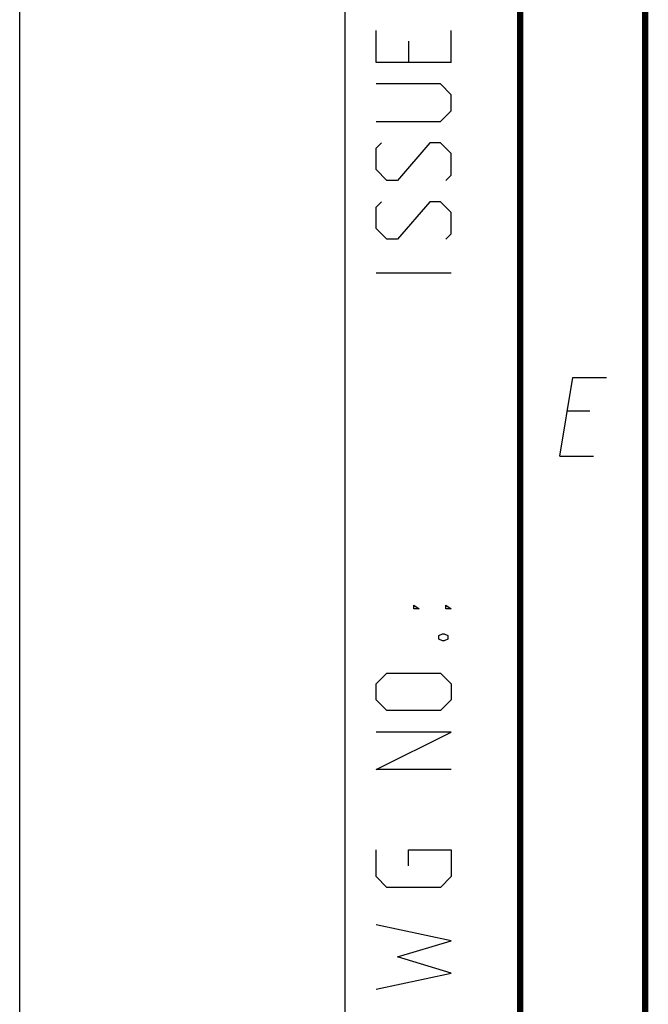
# Model space of a CAD drawing. Header units: inches. Extents: x 0 to 420, y 0 to 297.
# Tile 2 of 90: x 0 to 25, y 50 to 89. Entities that reach past the tile are written whole.
import ezdxf

# ---------------------------------------------------------------- set-up
doc = ezdxf.new("R2010")
doc.units = ezdxf.units.IN
doc.header["$LTSCALE"] = 23.1
doc.header["$MEASUREMENT"] = 0
doc.layers.get('0').update_dxf_attribs({"linetype": 'CONTINUOUS'})

msp = doc.modelspace()

# ---------------------------------------------------------------- linework, layer by layer
at = {"color": 7, "linetype": 'Continuous'}
msp.add_line((0, 0), (0, 297), dxfattribs=at)
msp.add_line((0, 0), (0, 297), dxfattribs=at)
at = {"color": 2, "linetype": 'Continuous'}
for p, q in [((13, 292), (13, 5)), ((14.249999, 87.678571), (14.249999, 88.964282)), ((17.250001, 87.678571), (17.250001, 88.964282)), ((15.535714, 88.53572), (15.535714, 87.678571)), ((17.250001, 87.678571), (14.249999, 87.678571)), ((16.821429, 86.821434), (14.249999, 86.821434)), ((17.250001, 86.392859), (16.821429, 86.821434)), ((17.250001, 85.750003), (17.250001, 86.392859)), ((16.821429, 85.321428), (17.250001, 85.750003)), ((14.249999, 85.321428), (16.821429, 85.321428)), ((14.249999, 84.249998), (14.464285, 84.464291)), ((16.392857, 84.464291), (15.107143, 82.964286)), ((16.821429, 84.464291), (16.392857, 84.464291)), ((17.250001, 84.035717), (16.821429, 84.464291)), ((14.249999, 83.392861), (14.249999, 84.249998)), ((17.250001, 83.178567), (17.250001, 84.035717)), ((14.678571, 82.964286), (14.249999, 83.392861)), ((17.035715, 82.964286), (17.250001, 83.178567)), ((15.107143, 82.964286), (14.678571, 82.964286)), ((14.249999, 81.892855), (14.464285, 82.107149)), ((16.392857, 82.107149), (15.107143, 80.607144)), ((16.821429, 82.107149), (16.392857, 82.107149)), ((17.250001, 81.678574), (16.821429, 82.107149)), ((14.249999, 81.035718), (14.249999, 81.892855)), ((17.250001, 80.821425), (17.250001, 81.678574)), ((14.678571, 80.607144), (14.249999, 81.035718)), ((17.035715, 80.607144), (17.250001, 80.821425)), ((15.107143, 80.607144), (14.678571, 80.607144)), ((17.250001, 79.250001), (14.249999, 79.250001)), ((21.58938, 71.924879), (22.103695, 75.074879)), ((22.103695, 75.074879), (23.453694, 75.074879)), ((22.783274, 73.724882), (21.883275, 73.724882)), ((21.58938, 71.924879), (22.939381, 71.924879)), ((15.75, 65.821427), (15.75, 65.964283)), ((15.75, 65.964283), (15.964286, 65.821427)), ((15.964286, 65.821427), (15.75, 65.821427)), ((17.035715, 65.821427), (17.035715, 65.964283)), ((17.035715, 65.964283), (17.250001, 65.821427)), ((17.250001, 65.821427), (17.035715, 65.821427)), ((16.749999, 64.750003), (16.892857, 64.821428)), ((16.749999, 64.607141), (16.749999, 64.750003)), ((16.892857, 64.535716), (16.749999, 64.607141)), ((16.892857, 64.821428), (16.964285, 64.821428)), ((16.964285, 64.821428), (17.107143, 64.750003)), ((17.107143, 64.607141), (16.964285, 64.535716)), ((17.107143, 64.750003), (17.107143, 64.607141)), ((16.964285, 64.535716), (16.892857, 64.535716)), ((14.249999, 62.821429), (14.678571, 63.249998)), ((14.678571, 63.249998), (16.821429, 63.249998)), ((16.821429, 63.249998), (17.250001, 62.821429)), ((14.249999, 62.178573), (14.249999, 62.821429)), ((17.250001, 62.821429), (17.250001, 62.178573)), ((14.678571, 61.749998), (14.249999, 62.178573)), ((17.250001, 62.178573), (16.821429, 61.749998)), ((16.821429, 61.749998), (14.678571, 61.749998)), ((17.250001, 60.892855), (14.249999, 60.892855)), ((14.249999, 59.392856), (17.250001, 60.892855)), ((17.250001, 59.392856), (14.249999, 59.392856)), ((14.249999, 55.10714), (14.249999, 56.178571)), ((15.535714, 55.535715), (15.535714, 56.178571)), ((15.535714, 56.178571), (17.250001, 56.178571)), ((17.250001, 56.178571), (17.250001, 55.10714)), ((14.678571, 54.678571), (14.249999, 55.10714)), ((17.250001, 55.10714), (16.821429, 54.678571)), ((16.821429, 54.678571), (14.678571, 54.678571)), ((17.250001, 52.535717), (14.249999, 53.178572)), ((15.107143, 51.892854), (17.250001, 52.535717)), ((17.250001, 51.249998), (15.107143, 51.892854)), ((14.249999, 50.607143), (17.250001, 51.249998))]:
    msp.add_line(p, q, dxfattribs=at)
at = {"color": 7, "linetype": 'Continuous', "const_width": 0.25}
for points in [[(20, 292), (20, 5)], [(25, 10), (25, 287)]]:
    msp.add_lwpolyline(points, dxfattribs=at)

doc.saveas('drawing.dxf')
